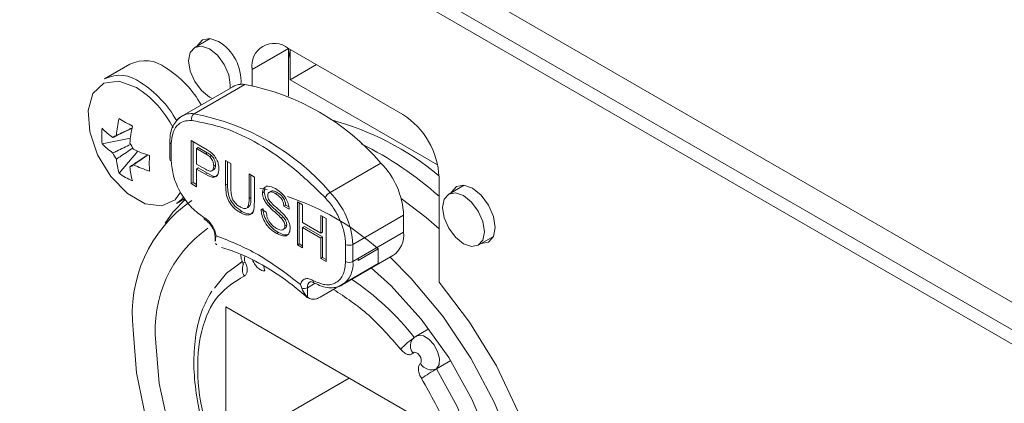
# Model space of a CAD drawing. Header units: millimetres. Extents: x 0 to 1118, y 0 to 864.
# Tile 14 of 256: x 209.66 to 219.25, y 220.43 to 224.16. Entities that reach past the tile are written whole.
import ezdxf

# ---------------------------------------------------------------- set-up
doc = ezdxf.new("R2010")
doc.units = ezdxf.units.MM

msp = doc.modelspace()

# ---------------------------------------------------------------- linework, layer by layer
at = {"color": 7, "linetype": 'Continuous', "lineweight": 15}
for p, q in [((197.6662, 233.9183), (249.4618, 204.0173)), ((197.8319, 233.552), (249.46, 203.7477)), ((249.46, 203.6105), (201.7859, 231.1322)), ((211.5145, 223.9816), (211.3648, 223.8952)), ((211.924, 223.6812), (212.2776, 223.8853)), ((213.3913, 223.2424), (212.2776, 223.8853)), ((212.2776, 223.8853), (212.2776, 223.4195)), ((212.2952, 223.579), (212.2952, 223.8657)), ((210.7343, 223.7311), (210.4875, 223.5885)), ((211.924, 223.6812), (211.924, 223.5244)), ((212.2952, 223.579), (212.5517, 223.7271)), ((213.7312, 222.7501), (212.2952, 223.579)), ((211.7359, 223.5122), (211.2409, 223.2264)), ((211.3583, 223.2484), (211.8533, 223.5342)), ((211.7119, 223.5289), (211.7099, 223.4972)), ((210.4623, 222.9569), (210.7389, 223.0103)), ((211.1227, 222.9771), (211.1227, 222.8105)), ((211.3315, 222.9875), (211.4649, 222.9105)), ((211.3315, 222.5681), (211.3315, 222.9875)), ((211.3491, 222.5783), (211.3491, 222.9773)), ((210.6279, 222.6702), (210.8124, 222.883)), ((211.1373, 222.9567), (211.1373, 222.7901)), ((211.4004, 222.9198), (211.3827, 222.9096)), ((211.3827, 222.9096), (211.3827, 222.759)), ((211.4694, 222.8595), (211.3827, 222.9096)), ((211.4871, 222.8697), (211.4004, 222.9198)), ((211.4871, 222.8697), (211.4694, 222.8595)), ((211.5289, 222.8419), (211.5112, 222.8317)), ((211.6667, 222.794), (211.718, 222.7644)), ((211.6667, 222.5527), (211.6667, 222.794)), ((211.6844, 222.5629), (211.6844, 222.7838)), ((211.3827, 222.759), (211.4703, 222.7084)), ((211.4004, 222.7208), (211.3827, 222.7106)), ((211.4717, 222.6592), (211.3827, 222.7106)), ((211.3827, 222.7106), (211.3827, 222.5385)), ((211.4893, 222.6695), (211.4004, 222.7208)), ((211.5309, 222.6922), (211.553, 222.7049)), ((211.568, 222.7492), (211.5503, 222.7389)), ((211.718, 222.7644), (211.718, 222.5259)), ((212.6841, 222.4831), (213.1791, 222.7688)), ((211.4893, 222.6695), (211.4717, 222.6592)), ((211.8949, 222.6623), (211.9461, 222.6327)), ((211.8949, 222.4237), (211.8949, 222.6623)), ((211.9126, 222.4339), (211.9126, 222.6521)), ((211.9461, 222.6327), (211.9461, 222.3914)), ((213.7448, 221.6098), (213.7448, 222.63)), ((211.3491, 222.5783), (211.3315, 222.5681)), ((211.3827, 222.5385), (211.3315, 222.5681)), ((211.3827, 222.559), (211.3491, 222.5783)), ((211.6844, 222.5629), (211.6667, 222.5527)), ((211.9983, 222.5228), (212.0716, 222.5118)), ((212.1115, 222.4954), (212.0894, 222.4826)), ((213.9893, 222.5529), (213.8397, 222.4665)), ((211.1874, 222.3761), (211.2665, 222.4218)), ((211.9126, 222.4339), (211.8949, 222.4237)), ((212.043, 222.4877), (212.0253, 222.4775)), ((212.1711, 222.4802), (212.1534, 222.47)), ((211.8694, 222.328), (211.8915, 222.3408)), ((212.0113, 222.3208), (212.0625, 222.2913)), ((212.0966, 222.3661), (212.0789, 222.3559)), ((212.2525, 222.3579), (212.2348, 222.3477)), ((212.2861, 222.3182), (212.2348, 222.3477)), ((212.2821, 222.3409), (212.2525, 222.3579)), ((212.3652, 222.3908), (212.4164, 222.3612)), ((212.3652, 221.9713), (212.3652, 222.3908)), ((212.3829, 221.9815), (212.3829, 222.3806)), ((212.4164, 222.3612), (212.4164, 222.1891)), ((211.825, 222.2982), (211.8073, 222.288)), ((212.2231, 222.2466), (212.2054, 222.2364)), ((212.5934, 222.259), (212.6446, 222.2295)), ((212.5934, 222.087), (212.5934, 222.259)), ((212.6111, 222.0972), (212.6111, 222.2488)), ((212.6446, 222.2295), (212.6446, 221.81)), ((212.9051, 221.977), (213.4001, 222.2628)), ((213.4001, 222.0961), (213.4001, 222.2628)), ((212.225, 222.1191), (212.2471, 222.1319)), ((212.2618, 222.1676), (212.2441, 222.1574)), ((212.4164, 222.1891), (212.5934, 222.087)), ((212.4341, 222.1509), (212.4164, 222.1407)), ((212.5934, 222.0386), (212.4164, 222.1407)), ((212.4164, 222.1407), (212.4164, 221.9418)), ((212.6111, 222.0488), (212.4341, 222.1509)), ((211.5646, 222.045), (211.5646, 222.0094)), ((211.5758, 222.0605), (211.5691, 222.0331)), ((211.5691, 222.0331), (211.5691, 222.0094)), ((212.1811, 222.0926), (212.1635, 222.0824)), ((212.6111, 222.0972), (212.5934, 222.087)), ((212.6111, 222.0488), (212.5934, 222.0386)), ((212.5934, 221.8396), (212.5934, 222.0386)), ((212.6111, 221.8498), (212.6111, 222.0488)), ((213.4001, 222.0961), (212.9051, 221.8104)), ((214.1272, 221.9685), (214.2768, 222.0549)), ((211.5692, 221.9856), (211.5793, 221.9725)), ((212.3829, 221.9815), (212.3652, 221.9713)), ((212.4164, 221.9418), (212.3652, 221.9713)), ((212.4164, 221.9622), (212.3829, 221.9815)), ((212.8344, 221.8104), (212.8344, 221.977)), ((212.9051, 221.977), (212.9051, 221.8104)), ((213.1526, 221.9328), (212.9581, 221.8205)), ((213.1526, 221.7899), (213.1526, 221.9328)), ((212.6111, 221.8498), (212.5934, 221.8396)), ((212.6446, 221.81), (212.5934, 221.8396)), ((212.6446, 221.8305), (212.6111, 221.8498)), ((212.8015, 221.5815), (213.2965, 221.8672)), ((212.9581, 221.8205), (212.9581, 221.8409)), ((211.8304, 221.8089), (211.8054, 221.7944)), ((212.7729, 221.5707), (213.1526, 221.7899)), ((212.4072, 221.5493), (212.396, 221.587)), ((212.4632, 221.5552), (212.4632, 221.4622)), ((212.5869, 221.4633), (212.7446, 221.5544)), ((213.7536, 220.1651), (211.6677, 221.3693)), ((211.6677, 221.3693), (211.6677, 219.9812)), ((213.6462, 221.1537), (213.5234, 221.0828)), ((213.7212, 220.7655), (213.8583, 220.8446)), ((212.87, 220.6753), (211.6677, 219.9812))]:
    msp.add_line(p, q, dxfattribs=at)
at = {"color": 9, "linetype": 'Continuous', "lineweight": 15}
for p, q in [((212.2952, 223.8657), (212.3034, 223.8704)), ((212.5381, 221.5985), (212.4632, 221.5552))]:
    msp.add_line(p, q, dxfattribs=at)
at = {"color": 7, "linetype": 'Continuous', "lineweight": 15, "flags": 128}
for points in [[(211.597, 223.9524), (211.5124, 223.9818), (211.4407, 223.9679), (211.3928, 223.9128), (211.392, 223.9109)], [(211.537, 223.3974), (211.5086, 223.4115), (211.4308, 223.4743), (211.3648, 223.5632), (211.3208, 223.6648), (211.3053, 223.7636), (211.3208, 223.8445), (211.3648, 223.8952), (211.4308, 223.908), (211.5086, 223.881), (211.5864, 223.8182), (211.6523, 223.7293), (211.6964, 223.6277), (211.7119, 223.5289), (211.7119, 223.5289)], [(212.2952, 223.8657), (212.2798, 223.7847), (212.2776, 223.7801)], [(214.1543, 221.9842), (214.1564, 221.984), (214.2281, 221.9979), (214.276, 222.0531), (214.2928, 222.141), (214.276, 222.2483), (214.2281, 222.3588), (214.1564, 222.4555), (214.0718, 222.5237), (213.9873, 222.5531), (213.9156, 222.5392), (213.8677, 222.4841), (213.8669, 222.4822)], [(211.2707, 222.4153), (211.1516, 222.289), (211.0772, 222.1834)], [(211.1874, 222.3761), (211.2324, 222.4098), (211.2576, 222.4376)], [(213.7448, 222.1277), (213.6207, 222.2371), (213.3762, 222.4239)], [(214.1867, 222.1002), (214.1713, 222.0193), (214.1272, 221.9685), (214.0612, 221.9557), (213.9835, 221.9828), (213.9057, 222.0456), (213.8397, 222.1345), (213.7956, 222.2361), (213.7802, 222.3349), (213.7956, 222.4158), (213.8397, 222.4665), (213.9057, 222.4793), (213.9835, 222.4523), (214.0612, 222.3895), (214.1272, 222.3005), (214.1713, 222.1989), (214.1867, 222.1002)], [(213.2686, 221.8511), (213.4749, 221.6457), (213.7819, 221.2778), (214.0545, 220.8694), (214.2838, 220.4338), (214.4626, 219.985)], [(211.5568, 221.5492), (211.6753, 221.6965), (211.8314, 221.8087)], [(211.834, 221.7984), (211.8342, 221.7981), (211.8381, 221.7974), (211.846, 221.7988), (211.8579, 221.8024)], [(212.0381, 221.766), (212.0414, 221.7422), (212.0483, 221.719)], [(214.2426, 220.0498), (214.0655, 220.4704), (213.8394, 220.8747), (213.5724, 221.2483), (213.2744, 221.5776), (213.0836, 221.75)], [(212.8015, 221.5815), (212.748, 221.5616), (212.7475, 221.5616)], [(214.298, 217.6938), (214.3782, 217.7546), (214.5755, 217.9787), (214.718, 218.2694), (214.8011, 218.6176), (214.8223, 219.0123), (214.7808, 219.441), (214.6781, 219.8903), (214.5172, 220.3461), (214.3033, 220.7938), (214.0431, 221.2195), (213.7448, 221.6098)], [(210.8901, 220.2841), (210.7974, 220.7257), (210.7661, 221.1447), (210.7661, 221.1447)], [(210.9871, 221.0171), (211.0182, 220.6225), (211.1106, 220.2061)], [(213.4917, 220.9186), (213.5041, 220.926), (213.5205, 220.9243), (213.5383, 220.9138), (213.5545, 220.8961), (213.5666, 220.8741), (213.5725, 220.8513), (213.5714, 220.8315), (213.5634, 220.8178)]]:
    msp.add_lwpolyline(points, dxfattribs=at)
at = {"color": 9, "linetype": 'Continuous', "lineweight": 15, "flags": 128}
for points in [[(210.7971, 223.505), (210.6263, 223.5667), (210.4786, 223.5464), (210.3739, 223.4467), (210.3264, 223.2812), (210.3424, 223.0721), (210.4198, 222.8478), (210.5482, 222.6385), (210.7102, 222.4725), (210.884, 222.3722), (211.046, 222.3512), (211.1744, 222.4122), (211.2284, 222.4864)], [(213.5237, 221.083), (213.5431, 221.0902), (213.5924, 221.0851), (213.6457, 221.0535), (213.6943, 221.0004), (213.7305, 220.9344), (213.7484, 220.8661), (213.7451, 220.8066), (213.7212, 220.7655)], [(213.7212, 220.7655), (213.9228, 220.399), (214.0746, 220.018), (214.1699, 219.6395), (214.2043, 219.2803), (214.1765, 218.9561), (214.0876, 218.6815), (213.9416, 218.4686), (213.8035, 218.3582)]]:
    msp.add_lwpolyline(points, dxfattribs=at)
at = {"color": 7, "linetype": 'Continuous', "lineweight": 15}
for centre, radius, start, end in [((211.3588, 223.5616), 0.4577, 356.70707, 58.64669), ((212.1395, 223.7161), 0.2184, 50.79671, 189.21404), ((210.8819, 223.4365), 0.3294, 52.08097, 116.60858), ((210.5237, 222.8151), 1.0445, 29.86946, 57.53821), ((210.635, 223.294), 0.3294, 52.08097, 116.60858), ((210.2745, 222.6699), 1.048, 29.17712, 57.50764), ((211.8275, 223.3473), 0.1887, 82.1552, 119.06399), ((211.4239, 221.2594), 2.3149, 40.69405, 79.31133), ((212.1103, 222.8942), 1.5143, 168.21487, 174.56585), ((211.9781, 225.3914), 2.571, 238.31938, 241.686), ((211.3283, 223.0764), 0.1737, 120.20459, 139.75304), ((211.3924, 223.2004), 0.0589, 125.33039, 197.60186), ((210.929, 220.9737), 2.3149, 40.69405, 79.31133), ((211.9873, 220.5386), 2.7438, 50.17673, 75.1958), ((212.9772, 222.5951), 0.7684, 2.60548, 57.39452), ((211.3213, 223.0324), 0.8623, 174.975, 185.025), ((211.074, 223.7194), 0.8649, 224.99096, 234.21944), ((212.2411, 222.8187), 1.5143, 168.21487, 174.56585), ((210.6126, 222.9808), 0.0576, 99.83056, 140.18019), ((211.074, 223.5683), 0.8649, 224.99096, 234.21944), ((210.5014, 222.7883), 0.29, 23.1806, 36.8194), ((211.3975, 224.2798), 1.5143, 245.43677, 251.7874), ((211.5529, 220.0023), 3.2823, 48.10386, 64.08674), ((210.8349, 222.9808), 0.29, 203.1806, 216.8194), ((211.4634, 222.8942), 0.865, 185.78321, 195.01107), ((213.4939, 222.7658), 2.5708, 178.31642, 181.68358), ((211.1477, 222.813), 0.0251, 185.6948, 245.62534), ((210.7237, 222.7883), 0.0576, 279.83056, 320.18019), ((211.5942, 222.8187), 0.865, 185.78321, 195.01107), ((211.3975, 224.1287), 1.5143, 245.43677, 251.7874), ((212.6211, 222.2239), 0.78, 2.85877, 44.31977), ((211.1227, 223.3762), 0.8622, 234.97741, 245.02796), ((212.0967, 221.3011), 1.3398, 124.60924, 186.70294), ((211.4606, 220.0225), 2.5519, 48.46749, 71.53789), ((212.7498, 222.3713), 0.1296, 120.44131, 151.85728), ((212.1261, 221.9381), 0.78, 2.85877, 44.31977), ((211.4793, 222.2359), 0.0239, 172.67587, 236.62779), ((212.1879, 221.1461), 1.2077, 125.18306, 186.12912), ((213.1551, 222.0691), 0.2465, 305.01333, 6.29885), ((212.8698, 222.0453), 0.0769, 242.60974, 297.39032), ((212.8698, 221.8786), 0.0769, 242.60967, 297.39033), ((212.4276, 221.6247), 0.0781, 254.87493, 297.11262), ((213.7478, 220.6504), 0.4826, 120.09932, 140.96517), ((213.572, 220.989), 0.1068, 145.58274, 221.25607), ((213.6714, 220.8794), 0.1243, 209.72826, 293.5999), ((214.5892, 219.2613), 1.7366, 119.98729, 125.7394)]:
    msp.add_arc(centre, radius, start, end, dxfattribs=at)
at = {"color": 9, "linetype": 'Continuous', "lineweight": 15}
for centre, radius, start, end in [((210.2527, 222.6531), 1.011, 26.95263, 57.41808), ((211.3326, 223.0615), 0.1887, 82.1552, 119.06399), ((211.1477, 222.9796), 0.0251, 185.70988, 245.62403), ((211.5839, 222.0454), 0.0192, 181.66648, 219.86652), ((211.912, 221.8357), 0.0635, 157.45126, 211.63357), ((211.9684, 221.7359), 0.1392, 160.80827, 208.86606), ((212.6673, 221.7801), 0.2398, 304.05635, 7.25583), ((211.4127, 219.433), 2.6559, 37.99207, 56.1655), ((212.5225, 221.5628), 0.0598, 123.72971, 187.28854), ((212.5413, 221.6242), 0.0252, 174.3957, 234.11659)]:
    msp.add_arc(centre, radius, start, end, dxfattribs=at)
at = {"color": 7, "linetype": 'Continuous', "lineweight": 15}
for points, knots in [([(211.1895, 223.1826), (211.1769, 223.166), (211.1506, 223.1314), (211.1275, 223.0609), (211.1243, 223.0049), (211.1227, 222.9771)], [0, 0, 0, 0, 0.314512, 0.65913, 1, 1, 1, 1]), ([(211.3362, 223.1825), (211.3087, 223.1823), (211.2523, 223.182), (211.1881, 223.1356), (211.1452, 223.0604), (211.1399, 222.9907), (211.1373, 222.9567)], [0, 0, 0, 0, 0.24442, 0.5, 0.75558, 1, 1, 1, 1]), ([(211.2451, 223.2288), (211.2258, 223.2178), (211.2046, 223.2058), (211.1907, 223.1844), (211.1895, 223.1826)], [0, 0, 0, 0, 0.9142528, 1, 1, 1, 1]), ([(212.6355, 222.4325), (212.5313, 222.5338), (212.3209, 222.7384), (211.9859, 222.9644), (211.6509, 223.1252), (211.4404, 223.1635), (211.3362, 223.1825)], [0, 0, 0, 0, 0.247677, 0.5, 0.752323, 1, 1, 1, 1]), ([(210.7557, 223.1087), (210.7059, 223.0846), (210.6433, 223.0544), (210.581, 223.0239), (210.5683, 223.0177)], [0, 0, 0, 0, 0.796059, 1, 1, 1, 1]), ([(210.6027, 223.0376), (210.6145, 223.0433), (210.6656, 223.0678), (210.7167, 223.0921), (210.7561, 223.1108)], [0, 0, 0, 0, 0.229406, 1, 1, 1, 1]), ([(210.5683, 222.8667), (210.581, 222.8729), (210.6383, 222.9008), (210.6958, 222.9286), (210.7406, 222.9503)], [0, 0, 0, 0, 0.221884, 1, 1, 1, 1]), ([(210.7621, 222.915), (210.7207, 222.8869), (210.6676, 222.8508), (210.6145, 222.815), (210.6027, 222.807)], [0, 0, 0, 0, 0.7793431, 1, 1, 1, 1]), ([(211.4649, 222.9105), (211.475, 222.9046), (211.493, 222.8941), (211.5109, 222.8812), (211.5187, 222.8755)], [0, 0, 0, 0, 0.560101, 1, 1, 1, 1]), ([(211.5187, 222.8755), (211.5319, 222.8642), (211.5582, 222.8416), (211.5852, 222.7937), (211.5993, 222.7489), (211.6008, 222.7237), (211.6015, 222.7111)], [0, 0, 0, 0, 0.280013, 0.55891, 0.779396, 1, 1, 1, 1]), ([(210.7336, 222.7315), (210.7453, 222.7394), (210.8028, 222.7782), (210.8603, 222.8173), (210.9061, 222.8484)], [0, 0, 0, 0, 0.203905, 1, 1, 1, 1]), ([(210.908, 222.8476), (210.8722, 222.8229), (210.8256, 222.7907), (210.7787, 222.7587), (210.768, 222.7514)], [0, 0, 0, 0, 0.7706373, 1, 1, 1, 1]), ([(211.1373, 222.7901), (211.1416, 222.7414), (211.1482, 222.6663), (211.1878, 222.5578), (211.2289, 222.4756), (211.2796, 222.3989), (211.3537, 222.3103), (211.4155, 222.267), (211.4555, 222.239)], [0, 0, 0, 0, 0.239443, 0.369626, 0.5, 0.630183, 0.760557, 1, 1, 1, 1]), ([(211.5112, 222.8317), (211.5035, 222.8375), (211.4896, 222.8479), (211.4756, 222.856), (211.4694, 222.8595)], [0, 0, 0, 0, 0.559585, 1, 1, 1, 1]), ([(211.5289, 222.8419), (211.5212, 222.8477), (211.5073, 222.8581), (211.4933, 222.8662), (211.4871, 222.8697)], [0, 0, 0, 0, 0.559585, 1, 1, 1, 1]), ([(211.5503, 222.7389), (211.5499, 222.7476), (211.5489, 222.7649), (211.54, 222.7914), (211.5272, 222.815), (211.5166, 222.8261), (211.5112, 222.8317)], [0, 0, 0, 0, 0.280261, 0.560078, 0.78015, 1, 1, 1, 1]), ([(211.568, 222.7492), (211.5675, 222.7578), (211.5666, 222.7751), (211.5577, 222.8016), (211.5449, 222.8252), (211.5342, 222.8363), (211.5289, 222.8419)], [0, 0, 0, 0, 0.2802608, 0.5600775, 0.7801497, 1, 1, 1, 1]), ([(211.4703, 222.7084), (211.4814, 222.7025), (211.5036, 222.6906), (211.5334, 222.6885), (211.5485, 222.7096), (211.5497, 222.7292), (211.5503, 222.7389)], [0, 0, 0, 0, 0.281401, 0.559753, 0.779356, 1, 1, 1, 1]), ([(211.6015, 222.7111), (211.5996, 222.6912), (211.5958, 222.6516), (211.5494, 222.6178), (211.5012, 222.6435), (211.4717, 222.6592)], [0, 0, 0, 0, 0.280751, 0.559708, 1, 1, 1, 1]), ([(211.5507, 222.7037), (211.556, 222.7088), (211.5666, 222.7191), (211.5675, 222.7391), (211.568, 222.7492)], [0, 0, 0, 0, 0.497097, 1, 1, 1, 1]), ([(211.5851, 222.6503), (211.581, 222.6467), (211.5591, 222.6273), (211.5207, 222.6505), (211.4893, 222.6695)], [0, 0, 0, 0, 0.185145, 1, 1, 1, 1]), ([(211.8073, 222.288), (211.7842, 222.3029), (211.7382, 222.3324), (211.6839, 222.4133), (211.6684, 222.4895), (211.6673, 222.5316), (211.6667, 222.5527)], [0, 0, 0, 0, 0.2807291, 0.5579036, 0.7784026, 1, 1, 1, 1]), ([(211.825, 222.2982), (211.8018, 222.3131), (211.7559, 222.3426), (211.7016, 222.4235), (211.6861, 222.4997), (211.685, 222.5418), (211.6844, 222.5629)], [0, 0, 0, 0, 0.280729, 0.557904, 0.778403, 1, 1, 1, 1]), ([(211.718, 222.5259), (211.7181, 222.5081), (211.7184, 222.4726), (211.7318, 222.4151), (211.7669, 222.3681), (211.7911, 222.3521), (211.8033, 222.3441)], [0, 0, 0, 0, 0.281788, 0.560122, 0.779386, 1, 1, 1, 1]), ([(212.0253, 222.4775), (212.0265, 222.4897), (212.0289, 222.5142), (212.047, 222.5376), (212.0864, 222.5499), (212.1246, 222.5321), (212.1514, 222.5196)], [0, 0, 0, 0, 0.187029, 0.374124, 0.56114, 1, 1, 1, 1]), ([(212.043, 222.4877), (212.0443, 222.4997), (212.047, 222.5236), (212.0586, 222.5433), (212.0688, 222.5462), (212.0702, 222.5466)], [0, 0, 0, 0, 0.465049, 0.930263, 1, 1, 1, 1]), ([(212.1711, 222.4802), (212.1614, 222.4853), (212.142, 222.4953), (212.1191, 222.5008), (212.1115, 222.4942), (212.1101, 222.4929)], [0, 0, 0, 0, 0.44867, 0.894532, 1, 1, 1, 1]), ([(212.1514, 222.5196), (212.1694, 222.5079), (212.2053, 222.4845), (212.2518, 222.4314), (212.2802, 222.3704), (212.2841, 222.3356), (212.2861, 222.3182)], [0, 0, 0, 0, 0.280797, 0.560151, 0.779877, 1, 1, 1, 1]), ([(211.8033, 222.3441), (211.814, 222.3385), (211.8352, 222.3273), (211.8665, 222.3223), (211.8947, 222.3517), (211.8948, 222.394), (211.8949, 222.4237)], [0, 0, 0, 0, 0.187561, 0.374239, 0.559719, 1, 1, 1, 1]), ([(211.8877, 222.3417), (211.8928, 222.3455), (211.9145, 222.3618), (211.9134, 222.4026), (211.9126, 222.4339)], [0, 0, 0, 0, 0.231977, 1, 1, 1, 1]), ([(212.0789, 222.3559), (212.0708, 222.366), (212.0545, 222.3861), (212.0311, 222.429), (212.0275, 222.4592), (212.0253, 222.4775)], [0, 0, 0, 0, 0.281445, 0.562273, 1, 1, 1, 1]), ([(212.0966, 222.3661), (212.0884, 222.3762), (212.0721, 222.3963), (212.0488, 222.4392), (212.0452, 222.4694), (212.043, 222.4877)], [0, 0, 0, 0, 0.281445, 0.562273, 1, 1, 1, 1]), ([(212.1534, 222.47), (212.1435, 222.4753), (212.1238, 222.4859), (212.0976, 222.4893), (212.0797, 222.4769), (212.0776, 222.4602), (212.0765, 222.4518)], [0, 0, 0, 0, 0.28129, 0.56082, 0.78068, 1, 1, 1, 1]), ([(212.0765, 222.4518), (212.0771, 222.4436), (212.0783, 222.429), (212.0861, 222.4139), (212.0895, 222.4072)], [0, 0, 0, 0, 0.559617, 1, 1, 1, 1]), ([(212.0895, 222.4072), (212.1049, 222.3895), (212.1302, 222.3603), (212.1688, 222.3284), (212.2011, 222.3), (212.2219, 222.279), (212.2324, 222.2685)], [0, 0, 0, 0, 0.338408, 0.558974, 0.779535, 1, 1, 1, 1]), ([(212.2348, 222.3477), (212.2329, 222.3614), (212.229, 222.3886), (212.1997, 222.4398), (212.171, 222.4586), (212.1534, 222.47)], [0, 0, 0, 0, 0.281097, 0.560287, 1, 1, 1, 1]), ([(212.2525, 222.3579), (212.2506, 222.3716), (212.2467, 222.3988), (212.2174, 222.45), (212.1887, 222.4688), (212.1711, 222.4802)], [0, 0, 0, 0, 0.281097, 0.560287, 1, 1, 1, 1]), ([(212.8344, 221.977), (212.8318, 222.014), (212.8265, 222.0898), (212.7836, 222.2145), (212.7195, 222.335), (212.6631, 222.4004), (212.6355, 222.4325)], [0, 0, 0, 0, 0.24442, 0.5, 0.75558, 1, 1, 1, 1]), ([(211.9461, 222.3914), (211.9457, 222.3653), (211.945, 222.3134), (211.9145, 222.2623), (211.8609, 222.2604), (211.8252, 222.2788), (211.8073, 222.288)], [0, 0, 0, 0, 0.2816273, 0.5591584, 0.7789826, 1, 1, 1, 1]), ([(211.9421, 222.3046), (211.9372, 222.2945), (211.9249, 222.2694), (211.8779, 222.2714), (211.8427, 222.2893), (211.825, 222.2982)], [0, 0, 0, 0, 0.252915, 0.625446, 1, 1, 1, 1]), ([(212.1635, 222.0824), (212.1423, 222.0959), (212.1001, 222.1228), (212.0469, 222.1885), (212.017, 222.2602), (212.0132, 222.3006), (212.0113, 222.3208)], [0, 0, 0, 0, 0.2808135, 0.5595629, 0.7796198, 1, 1, 1, 1]), ([(212.1811, 222.0926), (212.16, 222.1061), (212.1178, 222.133), (212.0646, 222.1987), (212.0347, 222.2704), (212.0309, 222.3108), (212.029, 222.331)], [0, 0, 0, 0, 0.280814, 0.559563, 0.77962, 1, 1, 1, 1]), ([(212.2054, 222.2364), (212.1911, 222.25), (212.1675, 222.2724), (212.134, 222.3015), (212.1058, 222.3271), (212.0879, 222.3463), (212.0789, 222.3559)], [0, 0, 0, 0, 0.339939, 0.560025, 0.780082, 1, 1, 1, 1]), ([(212.2231, 222.2466), (212.2088, 222.2602), (212.1851, 222.2826), (212.1516, 222.3117), (212.1235, 222.3373), (212.1056, 222.3565), (212.0966, 222.3661)], [0, 0, 0, 0, 0.339939, 0.560025, 0.780082, 1, 1, 1, 1]), ([(211.5758, 222.0605), (211.5714, 222.0777), (211.5624, 222.113), (211.5333, 222.1655), (211.4964, 222.2109), (211.4689, 222.2298), (211.4555, 222.239)], [0, 0, 0, 0, 0.242943, 0.5, 0.757057, 1, 1, 1, 1]), ([(211.4659, 222.2161), (211.4788, 222.2069), (211.5047, 222.1885), (211.5374, 222.1433), (211.5602, 222.0924), (211.5632, 222.0608), (211.5646, 222.045)], [0, 0, 0, 0, 0.249999, 0.499999, 0.749999, 1, 1, 1, 1]), ([(212.0625, 222.2913), (212.0646, 222.2741), (212.0687, 222.2398), (212.0956, 222.1894), (212.1286, 222.1536), (212.1503, 222.1393), (212.1612, 222.1321)], [0, 0, 0, 0, 0.280632, 0.558674, 0.779197, 1, 1, 1, 1]), ([(212.2441, 222.1574), (212.2436, 222.165), (212.2424, 222.1801), (212.2291, 222.2099), (212.2144, 222.2263), (212.2054, 222.2364)], [0, 0, 0, 0, 0.280089, 0.55997, 1, 1, 1, 1]), ([(212.2618, 222.1676), (212.2612, 222.1752), (212.2601, 222.1903), (212.2468, 222.2201), (212.2321, 222.2365), (212.2231, 222.2466)], [0, 0, 0, 0, 0.280089, 0.55997, 1, 1, 1, 1]), ([(212.2324, 222.2685), (212.242, 222.2573), (212.2612, 222.235), (212.282, 222.1972), (212.2936, 222.161), (212.2948, 222.1408), (212.2954, 222.1307)], [0, 0, 0, 0, 0.280371, 0.559909, 0.779859, 1, 1, 1, 1]), ([(212.1612, 222.1321), (212.1721, 222.1266), (212.1938, 222.1157), (212.2219, 222.1149), (212.2405, 222.13), (212.2429, 222.1483), (212.2441, 222.1574)], [0, 0, 0, 0, 0.280917, 0.560813, 0.780502, 1, 1, 1, 1]), ([(212.2954, 222.1307), (212.2925, 222.112), (212.2866, 222.0745), (212.2374, 222.0496), (212.1915, 222.07), (212.1635, 222.0824)], [0, 0, 0, 0, 0.279942, 0.56008, 1, 1, 1, 1]), ([(212.244, 222.1319), (212.2485, 222.1348), (212.259, 222.1416), (212.2608, 222.1582), (212.2618, 222.1676)], [0, 0, 0, 0, 0.43085, 1, 1, 1, 1]), ([(212.2814, 222.0807), (212.275, 222.0762), (212.2499, 222.0583), (212.2105, 222.078), (212.1811, 222.0926)], [0, 0, 0, 0, 0.253396, 1, 1, 1, 1]), ([(211.6276, 221.9453), (211.6828, 221.9287), (211.8201, 221.8874), (212.0531, 221.7639), (212.2796, 221.6169), (212.415, 221.4991), (212.465, 221.4556)], [0, 0, 0, 0, 0.207859, 0.517122, 0.821682, 1, 1, 1, 1]), ([(211.8139, 221.8798), (211.8142, 221.8698), (211.8149, 221.8418), (211.8265, 221.8154), (211.834, 221.7984)], [0, 0, 0, 0, 0.357297, 1, 1, 1, 1]), ([(211.834, 221.7984), (211.8354, 221.7953), (211.8378, 221.7899), (211.8395, 221.7839), (211.8401, 221.7806), (211.8402, 221.7797), (211.8403, 221.7799), (211.8403, 221.78)], [0, 0, 0, 0, 0.326744, 0.581952, 0.767945, 0.908439, 1, 1, 1, 1]), ([(211.8465, 221.6686), (211.8542, 221.6738), (211.8697, 221.684), (211.8785, 221.718), (211.8757, 221.7594), (211.8637, 221.7884), (211.8579, 221.8024)], [0, 0, 0, 0, 0.250679, 0.500186, 0.759382, 1, 1, 1, 1]), ([(211.9297, 221.8203), (211.9368, 221.806), (211.951, 221.7774), (211.9833, 221.7432), (212.0178, 221.7209), (212.0384, 221.7196), (212.0483, 221.719)], [0, 0, 0, 0, 0.250679, 0.500186, 0.759382, 1, 1, 1, 1]), ([(212.5162, 221.6267), (212.5562, 221.6085), (212.618, 221.5804), (212.6921, 221.5834), (212.7428, 221.6016), (212.7839, 221.6364), (212.8235, 221.6991), (212.8301, 221.7667), (212.8344, 221.8104)], [0, 0, 0, 0, 0.239443, 0.369626, 0.5, 0.630183, 0.760557, 1, 1, 1, 1]), ([(213.5748, 220.6709), (213.6655, 220.5103), (213.8513, 220.1814), (214.0068, 219.6528), (214.0461, 219.1634), (213.9623, 218.759), (213.7683, 218.4665), (213.4735, 218.312), (213.1068, 218.3185), (212.7107, 218.479), (212.3145, 218.7758), (211.9479, 219.1927), (211.653, 219.6876), (211.459, 220.2041), (211.3753, 220.7052), (211.4145, 221.1494), (211.57, 221.4983), (211.7558, 221.6128), (211.8465, 221.6686)], [0, 0, 0, 0, 0.061041, 0.125, 0.188959, 0.25, 0.311041, 0.375, 0.438959, 0.5, 0.561041, 0.625, 0.688959, 0.75, 0.811041, 0.875, 0.938959, 1, 1, 1, 1]), ([(212.396, 221.587), (212.4004, 221.5991), (212.4094, 221.624), (212.4384, 221.643), (212.4754, 221.6458), (212.5029, 221.6329), (212.5162, 221.6267)], [0, 0, 0, 0, 0.242943, 0.5, 0.757057, 1, 1, 1, 1]), ([(212.4632, 221.4622), (212.4565, 221.4692), (212.4364, 221.49), (212.4188, 221.5256), (212.4072, 221.5493)], [0, 0, 0, 0, 0.334586, 1, 1, 1, 1]), ([(212.4891, 221.6124), (212.4931, 221.6137), (212.5014, 221.6163), (212.518, 221.608), (212.5266, 221.6038)], [0, 0, 0, 0, 0.48793, 1, 1, 1, 1]), ([(212.5265, 221.6038), (212.5509, 221.5915), (212.6, 221.5667), (212.6734, 221.551), (212.7179, 221.556), (212.7401, 221.5585)], [0, 0, 0, 0, 0.330955, 0.665566, 1, 1, 1, 1]), ([(212.7401, 221.5585), (212.7403, 221.5585), (212.7634, 221.5597), (212.7825, 221.5706), (212.8015, 221.5815)], [0, 0, 0, 0, 0.0079, 1, 1, 1, 1]), ([(211.5304, 221.5205), (211.4947, 221.4553), (211.4211, 221.3209), (211.3668, 221.0742), (211.3504, 220.8071), (211.3756, 220.526), (211.4176, 220.3046), (211.4586, 220.1765), (211.4679, 220.1474)], [0, 0, 0, 0, 0.186587, 0.384738, 0.575847, 0.757383, 0.944881, 1, 1, 1, 1]), ([(212.4632, 221.4622), (212.4756, 221.4544), (212.5005, 221.4387), (212.5458, 221.4429), (212.5753, 221.4575), (212.5869, 221.4633)], [0, 0, 0, 0, 0.377271, 0.754863, 1, 1, 1, 1]), ([(213.5248, 221.0822), (213.5223, 221.0812), (213.5057, 221.0749), (213.4938, 221.0611), (213.4838, 221.0493)], [0, 0, 0, 0, 0.150498, 1, 1, 1, 1]), ([(213.373, 220.9543), (213.3833, 220.9429), (213.404, 220.9203), (213.4389, 220.9031), (213.4706, 220.9007), (213.4848, 220.9128), (213.4917, 220.9186)], [0, 0, 0, 0, 0.2506791, 0.5001864, 0.7593816, 1, 1, 1, 1]), ([(213.5634, 220.8178), (213.5574, 220.8102), (213.5453, 220.7951), (213.5429, 220.7561), (213.552, 220.7124), (213.5674, 220.6844), (213.5748, 220.6709)], [0, 0, 0, 0, 0.250679, 0.500186, 0.759382, 1, 1, 1, 1])]:
    msp.add_open_spline(points, degree=3, knots=knots, dxfattribs=at)
msp.add_open_spline([(212.396, 221.587), (212.2593, 221.6909), (211.9859, 221.8987), (211.7125, 222.0066), (211.5758, 222.0605)], degree=3, dxfattribs=at)
at = {"color": 9, "linetype": 'Continuous', "lineweight": 15}
msp.add_open_spline([(212.7169, 221.5384), (212.8331, 221.462), (213.0636, 221.3105), (213.2705, 221.0724), (213.373, 220.9543)], degree=3, knots=[0, 0, 0, 0, 0.504256, 1, 1, 1, 1], dxfattribs=at)

doc.saveas('drawing.dxf')
